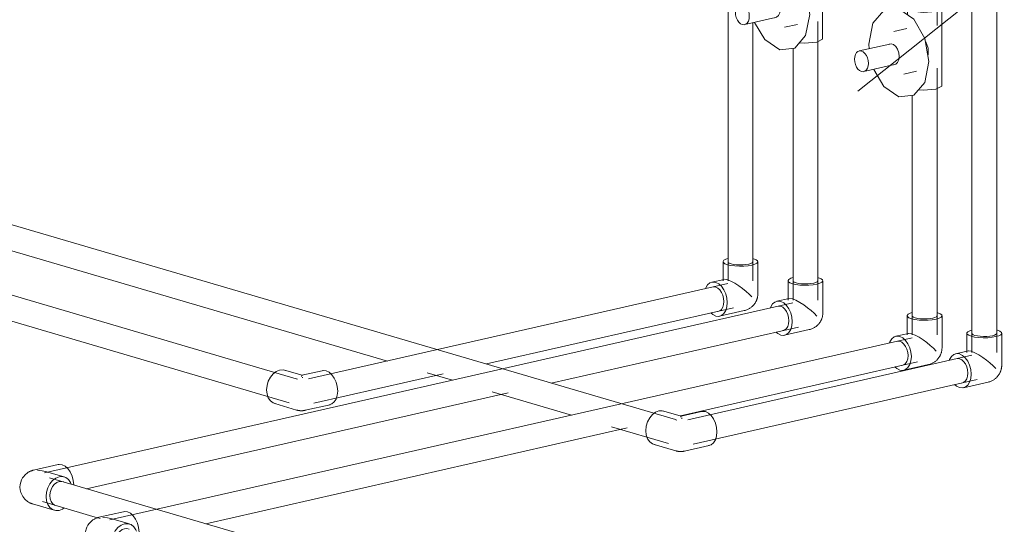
# Model space of a CAD drawing. Header units: millimetres. Extents: x 37081 to 77972, y -4495 to 22354.
# Tile 104 of 109: x 64515 to 65307, y 19942 to 20348. Entities that reach past the tile are written whole.
import ezdxf

# ---------------------------------------------------------------- set-up
doc = ezdxf.new("R2010")
doc.units = ezdxf.units.MM
doc.layers.add('P-PIPE-____-IDEN', color=2, linetype='Continuous', lineweight=20)
doc.layers.add('P-PIPE-____-OTLN', color=3, linetype='Continuous', lineweight=20)

# ---------------------------------------------------------------- blocks, each defined once
blk = doc.blocks.new('ADSK_Полипропилен_Отвод - Универсальный-V129-_3D_ копия 2 копия 1')
at = {"layer": 'P-PIPE-____-OTLN', "color": 220}
for p, q in [((6504.04, 20137.87), (6504.04, 20122.42)), ((6532.04, 20112.27), (6532.04, 20137.87)), ((6505.04, 20123.67), (6495.04, 20121.4)), ((6505.44, 20123.73), (6507.53, 20123.41)), ((6501.24, 20094.1), (6521.14, 20098.61))]:
    blk.add_line(p, q, dxfattribs=at)
for points in [[(6508, 20140.39, 0), (6506.39, 20139.87, 0), (6504.78, 20139.03, 0), (6504.07, 20138.1, 0), (6504.31, 20137.16, 0), (6505.49, 20136.27, 0), (6507.53, 20135.48, 0)], [(6507.53, 20135.48, 0), (6510.28, 20134.86, 0), (6513.56, 20134.45, 0), (6517.15, 20134.26, 0), (6520.79, 20134.33, 0), (6524.25, 20134.63, 0), (6527.29, 20135.16, 0), (6529.69, 20135.87, 0), (6531.3, 20136.71, 0), (6532.01, 20137.64, 0), (6531.77, 20138.58, 0), (6530.59, 20139.47, 0), (6528.55, 20140.26, 0)], [(6524.65, 20135.93, 0), (6522.48, 20135.56, 0), (6520.01, 20135.34, 0), (6517.4, 20135.29, 0), (6514.84, 20135.42, 0), (6512.5, 20135.72, 0), (6510.53, 20136.16, 0), (6509.08, 20136.72, 0), (6508.24, 20137.36, 0), (6508.06, 20138.03, 0)], [(6528.02, 20137.7, 0), (6527.51, 20137.04, 0), (6526.36, 20136.44, 0), (6524.65, 20135.93, 0)], [(6498.14, 20121.28, 0), (6495.75, 20121.52, 0), (6493.52, 20120.82, 0), (6491.61, 20119.23, 0), (6490.14, 20116.86, 0), (6489.85, 20116.15, 0)], [(6498.14, 20094.22, 0), (6500.54, 20093.98, 0), (6502.77, 20094.68, 0), (6504.68, 20096.27, 0), (6506.15, 20098.64, 0), (6507.08, 20101.63, 0), (6507.39, 20105.04, 0), (6507.08, 20108.63, 0), (6506.15, 20112.16, 0), (6504.68, 20115.4, 0), (6502.77, 20118.11, 0), (6500.54, 20120.11, 0), (6498.14, 20121.28, 0)], [(6507.53, 20123.41, 0), (6510.37, 20122.28, 0), (6513.57, 20120.55, 0), (6516.78, 20118.48, 0), (6519.81, 20116.26, 0), (6522.59, 20114, 0), (6525.1, 20111.74, 0), (6527.29, 20109.55, 0)], [(6496.43, 20117.58, 0), (6498.14, 20117.41, 0), (6499.85, 20116.58, 0), (6501.45, 20115.15, 0), (6502.81, 20113.21, 0), (6503.86, 20110.9, 0), (6504.52, 20108.38, 0), (6504.75, 20105.81, 0)], [(6504.75, 20105.81, 0), (6504.52, 20103.38, 0), (6503.86, 20101.24, 0), (6502.81, 20099.55, 0), (6501.45, 20098.41, 0), (6499.85, 20097.92, 0)], [(6521.14, 20098.61, 0), (6521.8, 20098.78, 0), (6522.43, 20098.97, 0), (6523.04, 20099.19, 0), (6523.62, 20099.43, 0), (6524.18, 20099.68, 0), (6524.71, 20099.96, 0), (6525.22, 20100.25, 0), (6525.7, 20100.55, 0), (6526.16, 20100.86, 0), (6526.59, 20101.18, 0), (6527, 20101.51, 0), (6527.39, 20101.84, 0), (6527.76, 20102.19, 0), (6528.1, 20102.53, 0), (6528.43, 20102.88, 0), (6528.74, 20103.24, 0), (6529.03, 20103.6, 0), (6529.31, 20103.96, 0), (6529.57, 20104.32, 0), (6529.81, 20104.68, 0), (6530.04, 20105.05, 0), (6530.25, 20105.42, 0), (6530.45, 20105.79, 0), (6530.64, 20106.17, 0), (6530.82, 20106.54, 0), (6530.98, 20106.92, 0), (6531.13, 20107.3, 0), (6531.27, 20107.68, 0), (6531.4, 20108.07, 0), (6531.51, 20108.46, 0), (6531.62, 20108.85, 0), (6531.71, 20109.25, 0), (6531.79, 20109.65, 0), (6531.86, 20110.05, 0), (6531.92, 20110.46, 0), (6531.97, 20110.88, 0), (6532.01, 20111.29, 0), (6532.03, 20111.72, 0), (6532.04, 20112.15, 0), (6532.04, 20112.27, 0)], [(6494.16, 20096.71, 0), (6495.75, 20095.39, 0), (6498.14, 20094.22, 0)]]:
    blk.add_polyline3d(points, dxfattribs=at)
blk = doc.blocks.new('ADSK_Полипропилен_Отвод - Универсальный-V130-_3D_ копия 2 копия 1')
at = {"layer": 'P-PIPE-____-OTLN', "color": 150}
for p, q in [((6599.82, 20109.78), (6599.82, 20094.33)), ((6627.82, 20084.18), (6627.82, 20109.78)), ((6600.81, 20095.58), (6590.82, 20093.31)), ((6601.22, 20095.64), (6603.31, 20095.32)), ((6597.02, 20066.01), (6616.92, 20070.52))]:
    blk.add_line(p, q, dxfattribs=at)
for points in [[(6603.78, 20112.3, 0), (6602.17, 20111.78, 0), (6600.56, 20110.93, 0), (6599.85, 20110.01, 0), (6600.09, 20109.07, 0), (6601.27, 20108.18, 0), (6603.31, 20107.39, 0)], [(6603.31, 20107.39, 0), (6606.06, 20106.77, 0), (6609.34, 20106.36, 0), (6612.93, 20106.17, 0), (6616.57, 20106.24, 0), (6620.03, 20106.54, 0), (6623.07, 20107.07, 0), (6625.47, 20107.78, 0), (6627.08, 20108.62, 0), (6627.79, 20109.55, 0), (6627.55, 20110.49, 0), (6626.37, 20111.38, 0), (6624.33, 20112.16, 0)], [(6613.18, 20107.2, 0), (6610.62, 20107.33, 0), (6608.28, 20107.63, 0), (6606.31, 20108.07, 0), (6604.86, 20108.63, 0), (6604.01, 20109.27, 0), (6603.84, 20109.94, 0)], [(6620.42, 20107.84, 0), (6618.26, 20107.47, 0), (6615.79, 20107.25, 0), (6613.18, 20107.2, 0)], [(6623.8, 20109.61, 0), (6623.29, 20108.95, 0), (6622.14, 20108.35, 0), (6620.42, 20107.84, 0)], [(6593.92, 20093.19, 0), (6591.53, 20093.43, 0), (6589.3, 20092.73, 0), (6587.38, 20091.14, 0), (6585.91, 20088.77, 0), (6585.63, 20088.06, 0)], [(6592.21, 20089.49, 0), (6593.92, 20089.32, 0), (6595.63, 20088.49, 0), (6597.23, 20087.06, 0), (6598.59, 20085.12, 0), (6599.64, 20082.81, 0), (6600.3, 20080.29, 0), (6600.53, 20077.72, 0)], [(6593.92, 20066.13, 0), (6596.32, 20065.89, 0), (6598.55, 20066.59, 0), (6600.46, 20068.18, 0), (6601.93, 20070.55, 0), (6602.86, 20073.54, 0), (6603.17, 20076.95, 0), (6602.86, 20080.54, 0), (6601.93, 20084.07, 0), (6600.46, 20087.31, 0), (6598.55, 20090.02, 0), (6596.32, 20092.02, 0), (6593.92, 20093.19, 0)], [(6603.31, 20095.32, 0), (6606.15, 20094.19, 0), (6609.35, 20092.46, 0), (6612.55, 20090.39, 0), (6615.59, 20088.17, 0), (6618.37, 20085.9, 0), (6620.88, 20083.65, 0), (6623.07, 20081.46, 0)], [(6616.92, 20070.52, 0), (6617.58, 20070.69, 0), (6618.21, 20070.88, 0), (6618.82, 20071.1, 0), (6619.4, 20071.34, 0), (6619.96, 20071.59, 0), (6620.49, 20071.87, 0), (6621, 20072.16, 0), (6621.48, 20072.46, 0), (6621.93, 20072.77, 0), (6622.37, 20073.09, 0), (6622.78, 20073.42, 0), (6623.17, 20073.75, 0), (6623.53, 20074.1, 0), (6623.88, 20074.44, 0), (6624.21, 20074.79, 0), (6624.52, 20075.15, 0), (6624.81, 20075.51, 0), (6625.09, 20075.87, 0), (6625.34, 20076.23, 0), (6625.59, 20076.59, 0), (6625.82, 20076.96, 0), (6626.03, 20077.33, 0), (6626.23, 20077.7, 0), (6626.42, 20078.07, 0), (6626.59, 20078.45, 0), (6626.76, 20078.83, 0), (6626.91, 20079.21, 0), (6627.05, 20079.59, 0), (6627.17, 20079.98, 0), (6627.29, 20080.37, 0), (6627.4, 20080.76, 0), (6627.49, 20081.16, 0), (6627.57, 20081.56, 0), (6627.64, 20081.96, 0), (6627.7, 20082.37, 0), (6627.75, 20082.78, 0), (6627.79, 20083.2, 0), (6627.81, 20083.63, 0), (6627.82, 20084.06, 0), (6627.82, 20084.18, 0)], [(6600.53, 20077.72, 0), (6600.3, 20075.29, 0), (6599.64, 20073.15, 0), (6598.59, 20071.46, 0), (6597.23, 20070.32, 0), (6595.63, 20069.83, 0)], [(6589.94, 20068.62, 0), (6591.53, 20067.3, 0), (6593.92, 20066.13, 0)]]:
    blk.add_polyline3d(points, dxfattribs=at)
blk = doc.blocks.new('PP-R Вентиль с хромированной рукояткой Белый - PP-R Вентиль с хромированной рукояткой Белый-V193-_3D_ копия 2 копия 1')
at = {"layer": 'P-PIPE-____-OTLN', "color": 150}
for p, q in [((6600.02, 20356.87), (6600.02, 20351.53)), ((6603.87, 20356.79), (6604.01, 20356.36)), ((6627.62, 20294.55), (6627.62, 20356.87)), ((6599.55, 20340.57), (6589.19, 20338.22)), ((6585.96, 20328.1), (6561.18, 20322.48)), ((6569.12, 20324.33), (6568.99, 20328.08)), ((6564.95, 20305.9), (6589.72, 20311.53)), ((6597, 20303.8), (6607.37, 20306.15))]:
    blk.add_line(p, q, dxfattribs=at)
for points in [[(6602.62, 20358.95, 0), (6600.05, 20357.1, 0), (6603.46, 20354.52, 0), (6612.94, 20353.32, 0), (6622.93, 20354.2, 0)], [(6622.93, 20354.2, 0), (6627.59, 20356.64, 0), (6624.18, 20359.22, 0)], [(6568.99, 20328.08, 0), (6572.22, 20344.76, 0), (6581.04, 20355.08, 0), (6593.1, 20356.27, 0), (6605.15, 20348.01, 0), (6613.98, 20332.52, 0), (6617.21, 20313.94, 0)], [(6585.21, 20327.84, 0), (6586.87, 20328.19, 0), (6588.82, 20327.62, 0), (6590.65, 20326.1, 0), (6592.14, 20323.83, 0), (6593.12, 20321.08, 0), (6593.46, 20318.17, 0)], [(6614.71, 20329.83, 0), (6616.58, 20324.88, 0), (6616.58, 20319.57, 0), (6616.43, 20318.86, 0)], [(6568.68, 20312.54, 0), (6568.49, 20314.73, 0), (6567.93, 20316.87, 0), (6567.04, 20318.83, 0), (6565.87, 20320.48, 0), (6564.52, 20321.7, 0), (6563.07, 20322.4, 0), (6561.61, 20322.55, 0), (6560.26, 20322.13, 0), (6559.1, 20321.16, 0), (6558.2, 20319.72, 0), (6557.64, 20317.91, 0), (6557.45, 20315.84, 0)], [(6557.45, 20315.84, 0), (6557.64, 20313.66, 0), (6558.2, 20311.51, 0), (6559.1, 20309.55, 0), (6560.26, 20307.9, 0), (6561.61, 20306.68, 0), (6563.07, 20305.98, 0), (6564.52, 20305.83, 0), (6565.87, 20306.26, 0), (6567.04, 20307.22, 0), (6567.93, 20308.66, 0), (6568.49, 20310.47, 0), (6568.68, 20312.54, 0)], [(6617.21, 20313.94, 0), (6613.98, 20297.25, 0), (6605.15, 20286.93, 0), (6593.1, 20285.74, 0), (6581.04, 20294, 0), (6572.9, 20307.68, 0)], [(6593.46, 20318.17, 0), (6593.12, 20315.46, 0), (6592.14, 20313.27, 0), (6590.65, 20311.88, 0), (6588.82, 20311.44, 0)], [(6622.93, 20291.88, 0), (6612.94, 20291, 0), (6608.71, 20291.28, 0)], [(6627.61, 20294.54, 0), (6627.59, 20294.33, 0), (6622.93, 20291.88, 0)]]:
    blk.add_polyline3d(points, dxfattribs=at)
blk = doc.blocks.new('PP-R Вентиль с хромированной рукояткой Белый - PP-R Вентиль с хромированной рукояткой Белый-V194-_3D_ копия 2 копия 1')
at = {"layer": 'P-PIPE-____-OTLN', "color": 220}
for p, q in [((6504.24, 20394.62), (6504.24, 20389.28)), ((6508.09, 20394.53), (6508.24, 20394.11)), ((6531.84, 20332.3), (6531.84, 20394.62)), ((6503.77, 20378.32), (6493.41, 20375.97)), ((6490.18, 20365.85), (6465.41, 20360.23)), ((6473.34, 20362.08), (6473.21, 20365.83)), ((6469.17, 20343.65), (6493.94, 20349.27)), ((6501.23, 20341.54), (6511.59, 20343.9))]:
    blk.add_line(p, q, dxfattribs=at)
for points in [[(6473.21, 20365.83, 0), (6476.44, 20382.51, 0), (6485.26, 20392.83, 0), (6497.32, 20394.02, 0), (6509.37, 20385.76, 0), (6518.2, 20370.26, 0), (6521.43, 20351.68, 0)], [(6506.84, 20396.7, 0), (6504.27, 20394.84, 0), (6507.68, 20392.27, 0), (6517.16, 20391.06, 0), (6527.16, 20391.94, 0)], [(6527.16, 20391.94, 0), (6531.81, 20394.39, 0), (6528.4, 20396.97, 0)], [(6518.93, 20367.57, 0), (6520.8, 20362.63, 0), (6520.8, 20357.32, 0), (6520.65, 20356.6, 0)], [(6472.9, 20350.29, 0), (6472.71, 20352.47, 0), (6472.15, 20354.62, 0), (6471.26, 20356.58, 0), (6470.09, 20358.23, 0), (6468.74, 20359.44, 0), (6467.29, 20360.15, 0), (6465.83, 20360.3, 0), (6464.48, 20359.87, 0), (6463.32, 20358.91, 0), (6462.42, 20357.47, 0), (6461.86, 20355.65, 0), (6461.67, 20353.58, 0)], [(6489.43, 20365.59, 0), (6491.09, 20365.94, 0), (6493.04, 20365.36, 0), (6494.87, 20363.85, 0), (6496.36, 20361.58, 0), (6497.34, 20358.82, 0), (6497.68, 20355.92, 0)], [(6461.67, 20353.58, 0), (6461.86, 20351.4, 0), (6462.42, 20349.26, 0), (6463.32, 20347.3, 0), (6464.48, 20345.65, 0), (6465.83, 20344.43, 0), (6467.29, 20343.73, 0), (6468.74, 20343.58, 0), (6470.09, 20344, 0), (6471.26, 20344.97, 0), (6472.15, 20346.41, 0), (6472.71, 20348.22, 0), (6472.9, 20350.29, 0)], [(6521.43, 20351.68, 0), (6518.2, 20335, 0), (6509.37, 20324.68, 0), (6497.32, 20323.49, 0), (6485.26, 20331.75, 0), (6477.12, 20345.42, 0)], [(6497.68, 20355.92, 0), (6497.34, 20353.21, 0), (6496.36, 20351.02, 0), (6494.87, 20349.63, 0), (6493.04, 20349.19, 0)], [(6527.16, 20329.63, 0), (6517.16, 20328.75, 0), (6512.94, 20329.02, 0)], [(6531.83, 20332.28, 0), (6531.81, 20332.07, 0), (6527.16, 20329.63, 0)]]:
    blk.add_polyline3d(points, dxfattribs=at)
blk = doc.blocks.new('ADSK_Полипропилен_Отвод - Универсальный-V195-_3D_ копия 2 копия 1')
at = {"layer": 'P-PIPE-____-OTLN', "color": 220}
for p, q in [((5917.4, 19990.27), (5897.5, 19985.75)), ((5922.05, 19980.4), (5908.01, 19984.51)), ((5896.66, 19958.66), (5914.17, 19953.53))]:
    blk.add_line(p, q, dxfattribs=at)
for points in [[(5917.4, 19990.26, 0), (5918.11, 19990.38, 0), (5920.5, 19990.14, 0), (5922.89, 19988.98, 0), (5925.12, 19986.97, 0), (5927.04, 19984.26, 0), (5928.51, 19981.03, 0), (5929.43, 19977.49, 0), (5929.75, 19973.9, 0)], [(5896.66, 19958.66, 0), (5896.36, 19958.75, 0), (5896.03, 19958.86, 0), (5895.68, 19958.99, 0), (5895.29, 19959.14, 0), (5894.87, 19959.32, 0), (5894.4, 19959.54, 0), (5893.89, 19959.81, 0), (5893.33, 19960.13, 0), (5892.71, 19960.53, 0), (5892.03, 19961.03, 0), (5891.28, 19961.65, 0), (5890.48, 19962.43, 0), (5889.63, 19963.4, 0), (5888.77, 19964.62, 0), (5887.95, 19966.11, 0), (5887.26, 19967.87, 0), (5886.78, 19969.87, 0), (5886.6, 19972.01, 0), (5886.76, 19974.16, 0), (5887.21, 19976.18, 0), (5887.89, 19977.96, 0), (5888.7, 19979.47, 0), (5889.56, 19980.7, 0), (5890.41, 19981.7, 0), (5891.22, 19982.49, 0), (5891.97, 19983.12, 0), (5892.66, 19983.63, 0), (5893.29, 19984.03, 0), (5893.85, 19984.36, 0), (5894.37, 19984.63, 0), (5894.83, 19984.85, 0), (5895.26, 19985.04, 0), (5895.65, 19985.19, 0), (5896.01, 19985.32, 0), (5896.33, 19985.43, 0), (5896.64, 19985.52, 0), (5896.92, 19985.6, 0), (5897.19, 19985.67, 0), (5897.44, 19985.73, 0), (5897.5, 19985.75, 0)], [(5908.12, 19984.48, 0), (5904.4, 19985.31, 0), (5900.6, 19985.62, 0)], [(5927.74, 19974.55, 0), (5927.21, 19975.79, 0), (5925.54, 19978.21, 0), (5923.36, 19979.87, 0), (5920.83, 19980.64, 0), (5918.11, 19980.49, 0), (5915.39, 19979.41, 0), (5912.85, 19977.48, 0), (5910.67, 19974.84, 0), (5909, 19971.66, 0), (5907.95, 19968.16, 0), (5907.6, 19964.58, 0)], [(5916.16, 19957.19, 0), (5914.35, 19957.74, 0), (5912.8, 19958.93, 0), (5911.61, 19960.66, 0), (5910.86, 19962.82, 0), (5910.6, 19965.26, 0), (5910.86, 19967.82, 0), (5911.61, 19970.32, 0), (5912.8, 19972.59, 0), (5914.35, 19974.48, 0), (5916.16, 19975.85, 0), (5918.11, 19976.62, 0)], [(5918.11, 19976.62, 0), (5920.05, 19976.74, 0), (5921.75, 19976.24, 0)], [(5907.6, 19964.58, 0), (5907.95, 19961.16, 0), (5909, 19958.13, 0), (5910.67, 19955.71, 0), (5912.85, 19954.06, 0), (5915.39, 19953.28, 0), (5918.11, 19953.44, 0), (5920.83, 19954.51, 0), (5922.12, 19955.38, 0)]]:
    blk.add_polyline3d(points, dxfattribs=at)
blk = doc.blocks.new('ADSK_Полипропилен_Отвод - Универсальный-V198-_3D_ копия 2 копия 1')
at = {"layer": 'P-PIPE-____-OTLN', "color": 150}
for p, q in [((5969.93, 19952.35), (5950.03, 19947.84)), ((5974.57, 19942.49), (5960.54, 19946.6)), ((5949.19, 19920.75), (5966.69, 19915.62))]:
    blk.add_line(p, q, dxfattribs=at)
for points in [[(5949.19, 19920.75, 0), (5948.89, 19920.84, 0), (5948.56, 19920.95, 0), (5948.2, 19921.08, 0), (5947.82, 19921.23, 0), (5947.39, 19921.41, 0), (5946.93, 19921.63, 0), (5946.42, 19921.9, 0), (5945.86, 19922.22, 0), (5945.24, 19922.62, 0), (5944.56, 19923.12, 0), (5943.81, 19923.74, 0), (5943, 19924.52, 0), (5942.15, 19925.49, 0), (5941.29, 19926.71, 0), (5940.48, 19928.2, 0), (5939.78, 19929.96, 0), (5939.31, 19931.96, 0), (5939.13, 19934.1, 0), (5939.28, 19936.25, 0), (5939.74, 19938.27, 0), (5940.42, 19940.05, 0), (5941.23, 19941.56, 0), (5942.09, 19942.79, 0), (5942.94, 19943.79, 0), (5943.75, 19944.58, 0), (5944.5, 19945.21, 0), (5945.19, 19945.72, 0), (5945.81, 19946.12, 0), (5946.38, 19946.45, 0), (5946.89, 19946.72, 0), (5947.36, 19946.94, 0), (5947.78, 19947.13, 0), (5948.17, 19947.28, 0), (5948.53, 19947.41, 0), (5948.86, 19947.52, 0), (5949.17, 19947.61, 0), (5949.45, 19947.69, 0), (5949.72, 19947.76, 0), (5949.96, 19947.82, 0), (5950.03, 19947.84, 0)], [(5960.64, 19946.57, 0), (5956.92, 19947.4, 0), (5953.13, 19947.71, 0)], [(5969.93, 19952.35, 0), (5970.63, 19952.47, 0), (5973.02, 19952.23, 0), (5975.42, 19951.07, 0), (5977.65, 19949.06, 0), (5979.56, 19946.35, 0), (5981.03, 19943.12, 0), (5981.96, 19939.58, 0), (5982.27, 19935.99, 0)], [(5980.27, 19936.64, 0), (5979.74, 19937.88, 0), (5978.07, 19940.3, 0), (5975.89, 19941.96, 0), (5973.35, 19942.73, 0), (5970.63, 19942.58, 0), (5967.91, 19941.5, 0), (5965.38, 19939.57, 0), (5963.2, 19936.93, 0), (5961.53, 19933.75, 0), (5960.48, 19930.25, 0), (5960.12, 19926.67, 0)], [(5970.63, 19938.71, 0), (5972.58, 19938.83, 0), (5974.29, 19938.32, 0)], [(5968.69, 19919.28, 0), (5966.88, 19919.83, 0), (5965.32, 19921.01, 0), (5964.13, 19922.75, 0), (5963.38, 19924.9, 0), (5963.13, 19927.35, 0), (5963.38, 19929.91, 0), (5964.13, 19932.41, 0), (5965.32, 19934.68, 0), (5966.88, 19936.57, 0), (5968.69, 19937.94, 0), (5970.63, 19938.71, 0)], [(5960.12, 19926.67, 0), (5960.48, 19923.25, 0), (5961.53, 19920.22, 0), (5963.2, 19917.8, 0), (5965.38, 19916.14, 0), (5967.91, 19915.37, 0), (5970.63, 19915.53, 0), (5973.35, 19916.6, 0), (5974.65, 19917.47, 0)]]:
    blk.add_polyline3d(points, dxfattribs=at)
blk = doc.blocks.new('ADSK_Полипропилен_Отвод - Универсальный-V202-_3D_ копия 2 копия 1')
at = {"layer": 'P-PIPE-____-OTLN', "color": 150}
for p, q in [((6647.81, 20095.7), (6647.81, 20080.25)), ((6675.81, 20070.1), (6675.81, 20095.7)), ((6648.81, 20081.5), (6638.82, 20079.24)), ((6649.22, 20081.56), (6651.3, 20081.24)), ((6647.64, 20068.74), (6648.3, 20066.21)), ((6648.3, 20066.21), (6648.52, 20063.65)), ((6647.64, 20059.08), (6646.59, 20057.38)), ((6648.3, 20061.21), (6647.64, 20059.08)), ((6648.52, 20063.65), (6648.3, 20061.21)), ((6645.22, 20056.25), (6643.63, 20055.75)), ((6645.02, 20051.93), (6664.91, 20056.45)), ((6646.59, 20057.38), (6645.22, 20056.25))]:
    blk.add_line(p, q, dxfattribs=at)
for points in [[(6651.77, 20098.22, 0), (6650.16, 20097.71, 0), (6648.55, 20096.86, 0), (6647.84, 20095.93, 0), (6648.09, 20094.99, 0), (6649.27, 20094.1, 0), (6651.3, 20093.32, 0)], [(6651.3, 20093.32, 0), (6654.05, 20092.7, 0), (6657.33, 20092.28, 0), (6660.92, 20092.1, 0), (6664.56, 20092.16, 0), (6668.02, 20092.47, 0), (6671.06, 20092.99, 0), (6673.46, 20093.7, 0), (6675.08, 20094.55, 0), (6675.78, 20095.47, 0), (6675.54, 20096.41, 0), (6674.36, 20097.31, 0), (6672.32, 20098.09, 0)], [(6668.42, 20093.77, 0), (6666.25, 20093.39, 0), (6663.78, 20093.17, 0), (6661.17, 20093.13, 0), (6658.61, 20093.26, 0), (6656.27, 20093.56, 0), (6654.3, 20094, 0), (6652.85, 20094.56, 0), (6652.01, 20095.2, 0), (6651.83, 20095.87, 0)], [(6671.79, 20095.54, 0), (6671.29, 20094.88, 0), (6670.14, 20094.27, 0), (6668.42, 20093.77, 0)], [(6641.92, 20079.11, 0), (6639.52, 20079.35, 0), (6637.29, 20078.65, 0), (6635.38, 20077.07, 0), (6633.91, 20074.7, 0), (6633.62, 20073.99, 0)], [(6640.21, 20075.42, 0), (6641.92, 20075.25, 0), (6643.63, 20074.41, 0), (6645.22, 20072.98, 0), (6646.59, 20071.05, 0), (6647.64, 20068.74, 0)], [(6641.92, 20052.06, 0), (6644.31, 20051.82, 0), (6646.54, 20052.51, 0), (6648.46, 20054.1, 0), (6649.92, 20056.47, 0), (6650.85, 20059.46, 0), (6651.16, 20062.87, 0), (6650.85, 20066.47, 0), (6649.92, 20070, 0), (6648.46, 20073.23, 0), (6646.54, 20075.94, 0), (6644.31, 20077.95, 0), (6641.92, 20079.11, 0)], [(6651.3, 20081.24, 0), (6654.15, 20080.11, 0), (6657.34, 20078.39, 0), (6660.55, 20076.32, 0), (6663.58, 20074.1, 0), (6666.37, 20071.83, 0), (6668.87, 20069.58, 0), (6671.06, 20067.39, 0)], [(6664.91, 20056.45, 0), (6665.57, 20056.61, 0), (6666.2, 20056.81, 0), (6666.81, 20057.02, 0), (6667.39, 20057.26, 0), (6667.95, 20057.52, 0), (6668.48, 20057.79, 0), (6668.99, 20058.08, 0), (6669.47, 20058.38, 0), (6669.93, 20058.69, 0), (6670.36, 20059.01, 0), (6670.77, 20059.34, 0), (6671.16, 20059.68, 0), (6671.53, 20060.02, 0), (6671.87, 20060.37, 0), (6672.2, 20060.72, 0), (6672.51, 20061.07, 0), (6672.8, 20061.43, 0), (6673.08, 20061.79, 0), (6673.34, 20062.15, 0), (6673.58, 20062.52, 0), (6673.81, 20062.89, 0), (6674.02, 20063.25, 0), (6674.22, 20063.63, 0), (6674.41, 20064, 0), (6674.59, 20064.38, 0), (6674.75, 20064.75, 0), (6674.9, 20065.13, 0), (6675.04, 20065.52, 0), (6675.17, 20065.9, 0), (6675.28, 20066.29, 0), (6675.39, 20066.68, 0), (6675.48, 20067.08, 0), (6675.56, 20067.48, 0), (6675.64, 20067.89, 0), (6675.69, 20068.3, 0), (6675.74, 20068.71, 0), (6675.78, 20069.13, 0), (6675.8, 20069.55, 0), (6675.81, 20069.98, 0), (6675.81, 20070.1, 0)], [(6637.89, 20054.59, 0), (6639.52, 20053.22, 0), (6641.92, 20052.06, 0)]]:
    blk.add_polyline3d(points, dxfattribs=at)
blk = doc.blocks.new('ADSK_Полипропилен_Отвод - Универсальный-V203-_3D_ копия 2 копия 1')
at = {"layer": 'P-PIPE-____-OTLN', "color": 220}
for p, q in [((6451.79, 20153.2), (6451.79, 20137.74)), ((6479.79, 20127.59), (6479.79, 20153.2)), ((6452.78, 20139), (6442.79, 20136.73)), ((6453.19, 20139.05), (6455.27, 20138.73)), ((6449.19, 20113.74), (6447.6, 20113.24)), ((6448.99, 20109.42), (6468.88, 20113.94))]:
    blk.add_line(p, q, dxfattribs=at)
for points in [[(6455.74, 20155.71, 0), (6454.13, 20155.2, 0), (6452.52, 20154.35, 0), (6451.81, 20153.43, 0), (6452.06, 20152.49, 0), (6453.24, 20151.59, 0), (6455.27, 20150.81, 0)], [(6455.27, 20150.81, 0), (6458.03, 20150.19, 0), (6461.31, 20149.77, 0), (6464.89, 20149.59, 0), (6468.54, 20149.65, 0), (6472, 20149.96, 0), (6475.03, 20150.48, 0), (6477.44, 20151.19, 0), (6479.05, 20152.04, 0), (6479.76, 20152.97, 0), (6479.51, 20153.91, 0), (6478.33, 20154.8, 0), (6476.3, 20155.58, 0)], [(6472.39, 20151.26, 0), (6470.22, 20150.88, 0), (6467.75, 20150.67, 0), (6465.15, 20150.62, 0), (6462.59, 20150.75, 0), (6460.24, 20151.05, 0), (6458.28, 20151.49, 0), (6456.82, 20152.05, 0), (6455.98, 20152.69, 0), (6455.81, 20153.36, 0)], [(6475.77, 20153.03, 0), (6475.26, 20152.37, 0), (6474.11, 20151.77, 0), (6472.39, 20151.26, 0)], [(6445.89, 20136.6, 0), (6443.5, 20136.84, 0), (6441.27, 20136.15, 0), (6439.35, 20134.56, 0), (6437.88, 20132.19, 0), (6437.59, 20131.48, 0)], [(6455.27, 20138.73, 0), (6458.12, 20137.61, 0), (6461.32, 20135.88, 0), (6464.52, 20133.81, 0), (6467.55, 20131.59, 0), (6470.34, 20129.32, 0), (6472.84, 20127.07, 0), (6475.03, 20124.88, 0)], [(6444.18, 20132.91, 0), (6445.89, 20132.74, 0), (6447.6, 20131.91, 0), (6449.19, 20130.47, 0), (6450.56, 20128.54, 0), (6451.61, 20126.23, 0), (6452.27, 20123.71, 0), (6452.5, 20121.14, 0)], [(6445.89, 20109.55, 0), (6448.28, 20109.31, 0), (6450.51, 20110.01, 0), (6452.43, 20111.59, 0), (6453.9, 20113.96, 0), (6454.82, 20116.96, 0), (6455.14, 20120.36, 0), (6454.82, 20123.96, 0), (6453.9, 20127.49, 0), (6452.43, 20130.72, 0), (6450.51, 20133.43, 0), (6448.28, 20135.44, 0), (6445.89, 20136.6, 0)], [(6452.5, 20121.14, 0), (6452.27, 20118.7, 0), (6451.61, 20116.57, 0), (6450.56, 20114.87, 0), (6449.19, 20113.74, 0)], [(6468.88, 20113.94, 0), (6469.54, 20114.11, 0), (6470.18, 20114.3, 0), (6470.78, 20114.52, 0), (6471.37, 20114.75, 0), (6471.92, 20115.01, 0), (6472.46, 20115.28, 0), (6472.96, 20115.57, 0), (6473.44, 20115.87, 0), (6473.9, 20116.19, 0), (6474.33, 20116.51, 0), (6474.74, 20116.84, 0), (6475.13, 20117.17, 0), (6475.5, 20117.51, 0), (6475.85, 20117.86, 0), (6476.18, 20118.21, 0), (6476.49, 20118.56, 0), (6476.78, 20118.92, 0), (6477.05, 20119.28, 0), (6477.31, 20119.65, 0), (6477.55, 20120.01, 0), (6477.78, 20120.38, 0), (6478, 20120.75, 0), (6478.2, 20121.12, 0), (6478.39, 20121.49, 0), (6478.56, 20121.87, 0), (6478.72, 20122.25, 0), (6478.87, 20122.63, 0), (6479.01, 20123.01, 0), (6479.14, 20123.39, 0), (6479.26, 20123.78, 0), (6479.36, 20124.18, 0), (6479.46, 20124.57, 0), (6479.54, 20124.97, 0), (6479.61, 20125.38, 0), (6479.67, 20125.79, 0), (6479.72, 20126.2, 0), (6479.75, 20126.62, 0), (6479.77, 20127.05, 0), (6479.79, 20127.48, 0), (6479.79, 20127.59, 0)], [(6441.89, 20112.06, 0), (6443.5, 20110.71, 0), (6445.89, 20109.55, 0)]]:
    blk.add_polyline3d(points, dxfattribs=at)
blk = doc.blocks.new('ADSK_Полипропилен_Отвод - Универсальный-V162-_3D_ копия 2 копия 1')
at = {"layer": 'P-PIPE-____-OTLN', "color": 150}
for p, q in [((3484.55, 12893.35), (3470.51, 12897.47)), ((3500.87, 12897.07), (3484.5, 12893.36)), ((3480.1, 12890.49), (3480.89, 12890.16)), ((3485.07, 12891.28), (3484.99, 12891.91)), ((3462.63, 12870.6), (3480.13, 12865.47)), ((3487.17, 12865.25), (3507.07, 12869.77))]:
    blk.add_line(p, q, dxfattribs=at)
for points in [[(3456.06, 12881.65, 0), (3456.42, 12885.23, 0), (3457.47, 12888.73, 0), (3459.14, 12891.91, 0), (3461.31, 12894.56, 0), (3463.85, 12896.48, 0), (3466.57, 12897.56, 0), (3469.29, 12897.72, 0), (3471.39, 12897.15, 0)], [(3500.87, 12897.07, 0), (3501.58, 12897.19, 0), (3503.97, 12896.95, 0), (3506.36, 12895.78, 0), (3508.59, 12893.78, 0), (3510.51, 12891.07, 0), (3511.98, 12887.83, 0), (3512.9, 12884.3, 0), (3513.22, 12880.71, 0)], [(3484.56, 12893.35, 0), (3484.32, 12893.16, 0), (3484.07, 12892.43, 0)], [(3463.85, 12870.35, 0), (3461.31, 12871.13, 0), (3459.14, 12872.79, 0), (3457.47, 12875.21, 0), (3456.42, 12878.23, 0), (3456.06, 12881.65, 0)], [(3513.22, 12880.71, 0), (3512.9, 12877.3, 0), (3511.98, 12874.31, 0), (3510.51, 12871.94, 0), (3508.59, 12870.35, 0), (3506.36, 12869.65, 0)], [(3480.13, 12865.47, 0), (3480.42, 12865.39, 0), (3480.68, 12865.32, 0), (3480.93, 12865.26, 0), (3481.16, 12865.21, 0), (3481.38, 12865.16, 0), (3481.59, 12865.12, 0), (3481.79, 12865.09, 0), (3481.99, 12865.06, 0), (3482.17, 12865.03, 0), (3482.35, 12865.01, 0), (3482.52, 12864.99, 0), (3482.68, 12864.97, 0), (3482.85, 12864.96, 0), (3483, 12864.94, 0), (3483.16, 12864.93, 0), (3483.31, 12864.92, 0), (3483.46, 12864.92, 0), (3483.61, 12864.91, 0), (3483.75, 12864.91, 0), (3483.9, 12864.9, 0), (3484.04, 12864.9, 0), (3484.19, 12864.9, 0), (3484.33, 12864.91, 0), (3484.48, 12864.91, 0), (3484.62, 12864.91, 0), (3484.77, 12864.92, 0), (3484.92, 12864.93, 0), (3485.07, 12864.94, 0), (3485.23, 12864.95, 0), (3485.39, 12864.97, 0), (3485.55, 12864.98, 0), (3485.72, 12865, 0), (3485.9, 12865.02, 0), (3486.08, 12865.05, 0), (3486.27, 12865.08, 0), (3486.46, 12865.11, 0), (3486.67, 12865.15, 0), (3486.88, 12865.19, 0), (3487.11, 12865.24, 0), (3487.17, 12865.25, 0)]]:
    blk.add_polyline3d(points, dxfattribs=at)
blk = doc.blocks.new('ADSK_Полипропилен_Отвод - Универсальный-V207-_3D_ копия 2 копия 1')
at = {"layer": 'P-PIPE-____-OTLN', "color": 220}
for p, q in [((6113.32, 20061.92), (6099.28, 20066.04)), ((6129.64, 20065.64), (6113.27, 20061.92)), ((6129.64, 20065.64), (6129.94, 20065.7)), ((6108.87, 20059.05), (6109.66, 20058.72)), ((6113.84, 20059.84), (6113.76, 20060.47)), ((6091.4, 20039.17), (6108.9, 20034.03)), ((6115.94, 20033.82), (6135.84, 20038.33))]:
    blk.add_line(p, q, dxfattribs=at)
for points in [[(6084.83, 20050.22, 0), (6085.19, 20053.8, 0), (6086.24, 20057.3, 0), (6087.91, 20060.48, 0), (6090.08, 20063.12, 0), (6092.62, 20065.05, 0), (6095.34, 20066.13, 0), (6098.06, 20066.28, 0), (6100.16, 20065.71, 0)], [(6130.35, 20065.75, 0), (6132.74, 20065.51, 0), (6135.13, 20064.35, 0), (6137.36, 20062.34, 0), (6139.28, 20059.63, 0), (6140.75, 20056.4, 0), (6141.67, 20052.87, 0), (6141.99, 20049.27, 0)], [(6113.32, 20061.92, 0), (6113.09, 20061.72, 0), (6112.84, 20060.99, 0)], [(6092.62, 20038.92, 0), (6090.08, 20039.69, 0), (6087.91, 20041.35, 0), (6086.24, 20043.77, 0), (6085.19, 20046.8, 0), (6084.83, 20050.22, 0)], [(6141.99, 20049.27, 0), (6141.67, 20045.86, 0), (6140.75, 20042.87, 0), (6139.28, 20040.5, 0), (6137.36, 20038.91, 0), (6135.13, 20038.22, 0)], [(6108.9, 20034.03, 0), (6109.19, 20033.95, 0), (6109.45, 20033.89, 0), (6109.7, 20033.83, 0), (6109.93, 20033.77, 0), (6110.15, 20033.73, 0), (6110.36, 20033.69, 0), (6110.56, 20033.65, 0), (6110.75, 20033.62, 0), (6110.94, 20033.6, 0), (6111.12, 20033.57, 0), (6111.29, 20033.55, 0), (6111.45, 20033.54, 0), (6111.61, 20033.52, 0), (6111.77, 20033.51, 0), (6111.93, 20033.5, 0), (6112.08, 20033.49, 0), (6112.23, 20033.48, 0), (6112.37, 20033.48, 0), (6112.52, 20033.47, 0), (6112.67, 20033.47, 0), (6112.81, 20033.47, 0), (6112.95, 20033.47, 0), (6113.1, 20033.47, 0), (6113.25, 20033.47, 0), (6113.39, 20033.48, 0), (6113.54, 20033.49, 0), (6113.69, 20033.49, 0), (6113.84, 20033.5, 0), (6114, 20033.52, 0), (6114.16, 20033.53, 0), (6114.32, 20033.55, 0), (6114.49, 20033.57, 0), (6114.67, 20033.59, 0), (6114.85, 20033.61, 0), (6115.03, 20033.64, 0), (6115.23, 20033.67, 0), (6115.44, 20033.71, 0), (6115.65, 20033.75, 0), (6115.88, 20033.8, 0), (6115.94, 20033.82, 0)]]:
    blk.add_polyline3d(points, dxfattribs=at)

msp = doc.modelspace()

# ---------------------------------------------------------------- linework, layer by layer
at = {"layer": 'P-PIPE-____-IDEN'}
msp.add_line((65189.17, 20290.12), (65549.53, 20577.07), dxfattribs=at)
at = {"layer": 'P-PIPE-____-OTLN', "color": 220}
for p, q in [((65084.89, 20503.9), (65084.89, 20137.74)), ((65104.89, 20137.74), (65104.89, 20345.29)), ((65157.14, 20122.41), (65157.14, 20346.31)), ((64737.82, 20059.1), (63847.31, 20320.27)), ((65137.14, 20324.55), (65137.14, 20122.41)), ((63861.5, 20295.27), (64732.19, 20039.91)), ((65084.79, 20135.56), (64747.61, 20059.01)), ((65137.04, 20120.23), (64535.37, 19983.64)), ((64890.84, 20071.02), (65089.22, 20116.05)), ((64942.65, 20055.59), (65141.47, 20100.73)), ((64738.76, 20058.72), (64737.97, 20059.05)), ((64752.04, 20039.51), (64855.84, 20063.07)), ((64569.24, 19970.82), (64908.09, 20047.74)), ((65347.96, 19742.53), (64539.45, 19979.66)), ((64533.83, 19960.47), (64578.9, 19947.25)), ((64579.37, 19947.11), (64580.07, 19946.9))]:
    msp.add_line(p, q, dxfattribs=at)
at = {"layer": 'P-PIPE-____-OTLN', "color": 150}
for p, q in [((65252.92, 20342.86), (65252.92, 20453.58)), ((65280.91, 20446.41), (65280.91, 20080.25)), ((65300.91, 20080.25), (65300.91, 20446.41)), ((65042.71, 20026.32), (63989.16, 20335.31)), ((63983.53, 20316.12), (64811.13, 20073.4)), ((65252.92, 20094.32), (65252.92, 20308.56)), ((65232.92, 20286.8), (65232.92, 20094.32)), ((65232.82, 20092.14), (64587.9, 19945.73)), ((65280.82, 20078.06), (65052.5, 20026.23)), ((65046.58, 20029.35), (65237.25, 20072.63)), ((64843.09, 20064.03), (64863.39, 20058.07)), ((65056.93, 20006.73), (65285.24, 20058.56)), ((64895.34, 20048.7), (64959.17, 20029.98)), ((65043.65, 20025.94), (65042.86, 20026.27)), ((64665.07, 19942.74), (65003.87, 20019.65)), ((64991.12, 20020.61), (65037.08, 20007.13))]:
    msp.add_line(p, q, dxfattribs=at)

# ---------------------------------------------------------------- block references
at = {"layer": 'P-PIPE-____-OTLN', "color": 220}
for name in ['PP-R Вентиль с хромированной рукояткой Белый - PP-R Вентиль с хромированной рукояткой Белый-V194-_3D_ копия 2 копия 1', 'ADSK_Полипропилен_Отвод - Универсальный-V203-_3D_ копия 2 копия 1', 'ADSK_Полипропилен_Отвод - Универсальный-V129-_3D_ копия 2 копия 1', 'ADSK_Полипропилен_Отвод - Универсальный-V207-_3D_ копия 2 копия 1', 'ADSK_Полипропилен_Отвод - Универсальный-V195-_3D_ копия 2 копия 1']:
    msp.add_blockref(name, (58629.1, 0), dxfattribs=at)
at = {"layer": 'P-PIPE-____-OTLN', "color": 150}
for name, p in [('PP-R Вентиль с хромированной рукояткой Белый - PP-R Вентиль с хромированной рукояткой Белый-V193-_3D_ копия 2 копия 1', (58629.1, 0)), ('ADSK_Полипропилен_Отвод - Универсальный-V130-_3D_ копия 2 копия 1', (58629.1, 0)), ('ADSK_Полипропилен_Отвод - Универсальный-V202-_3D_ копия 2 копия 1', (58629.1, 0)), ('ADSK_Полипропилен_Отвод - Универсальный-V162-_3D_ копия 2 копия 1', (61562.76, 7135.79)), ('ADSK_Полипропилен_Отвод - Универсальный-V198-_3D_ копия 2 копия 1', (58629.1, 0))]:
    msp.add_blockref(name, p, dxfattribs=at)

doc.saveas('drawing.dxf')
